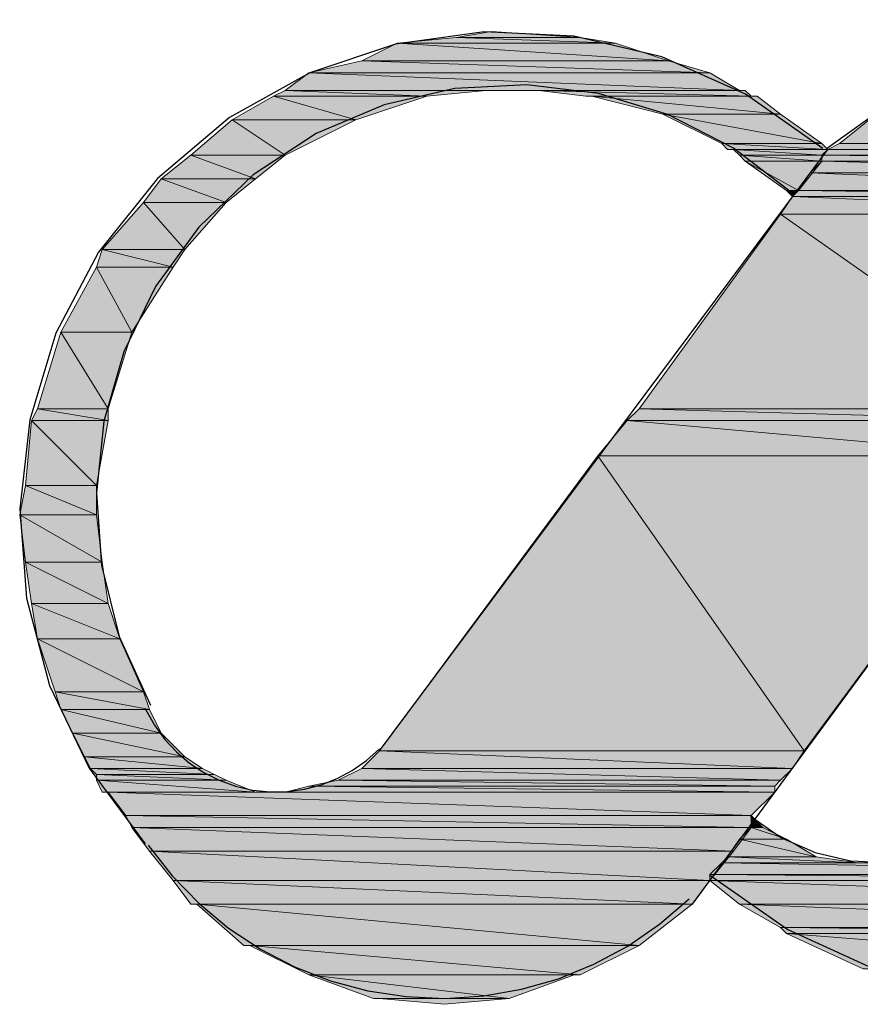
# Model space of a CAD drawing. Header units: millimetres. Extents: x 0 to 420, y 0 to 297.
# Tile 76 of 100: x 379.48 to 385.51, y 94.4 to 101.47. Entities that reach past the tile are written whole.
import ezdxf

# ---------------------------------------------------------------- set-up
doc = ezdxf.new("R2010")
doc.units = ezdxf.units.MM
doc.layers.add('FILL_FF1919', color=7, linetype='Continuous', true_color=0xff1919)
doc.layers.add('LINE_FF1919', color=7, linetype='Continuous', true_color=0xff1919)

msp = doc.modelspace()

# ---------------------------------------------------------------- hatches: boundary and pattern name
at = {"layer": 'FILL_FF1919'}
h = msp.add_hatch(color=7, dxfattribs=at)
h.dxf.hatch_style = 1
h.paths.add_polyline_path([(382.8627, 101.3883), (383.4977, 101.346), (382.6087, 101.346), (382.8627, 101.3883)])
h = msp.add_hatch(color=7, dxfattribs=at)
h.dxf.hatch_style = 1
h.paths.add_polyline_path([(382.6087, 101.346), (383.7517, 101.3037), (382.1853, 101.3037), (382.6087, 101.346)])
h = msp.add_hatch(color=7, dxfattribs=at)
h.dxf.hatch_style = 1
h.paths.add_polyline_path([(383.4977, 101.346), (382.6087, 101.346), (383.7517, 101.3037), (383.4977, 101.346)])
h = msp.add_hatch(color=7, dxfattribs=at)
h.dxf.hatch_style = 1
h.paths.add_polyline_path([(382.1853, 101.3037), (384.1327, 101.1767), (381.9313, 101.1767), (382.1853, 101.3037)])
h = msp.add_hatch(color=7, dxfattribs=at)
h.dxf.hatch_style = 1
h.paths.add_polyline_path([(383.7517, 101.3037), (382.1853, 101.3037), (384.1327, 101.1767), (383.7517, 101.3037)])
h = msp.add_hatch(color=7, dxfattribs=at)
h.dxf.hatch_style = 1
h.paths.add_polyline_path([(381.9313, 101.1767), (384.429, 101.092), (381.5504, 101.092), (381.9313, 101.1767)])
h = msp.add_hatch(color=7, dxfattribs=at)
h.dxf.hatch_style = 1
h.paths.add_polyline_path([(384.1327, 101.1767), (381.9313, 101.1767), (384.429, 101.092), (384.1327, 101.1767)])
h = msp.add_hatch(color=7, dxfattribs=at)
h.dxf.hatch_style = 1
h.paths.add_polyline_path([(381.5504, 101.092), (384.6406, 100.965), (381.381, 100.965), (381.5504, 101.092)])
h = msp.add_hatch(color=7, dxfattribs=at)
h.dxf.hatch_style = 1
h.paths.add_polyline_path([(384.429, 101.092), (381.5504, 101.092), (384.6406, 100.965), (384.429, 101.092)])
h = msp.add_hatch(color=7, dxfattribs=at)
h.dxf.hatch_style = 1
h.paths.add_polyline_path([(381.381, 100.965), (382.397, 100.9227), (381.2963, 100.9227), (381.381, 100.965)])
h = msp.add_hatch(color=7, dxfattribs=at)
h.dxf.hatch_style = 1
h.paths.add_polyline_path([(382.8203, 100.965), (382.8203, 100.965), (381.381, 100.965), (382.8203, 100.965), (381.381, 100.965), (382.9897, 100.965), (382.8203, 100.965)])
h = msp.add_hatch(color=7, dxfattribs=at)
h.dxf.hatch_style = 1
h.paths.add_polyline_path([(382.8203, 100.965), (381.381, 100.965), (382.397, 100.9227), (382.8203, 100.965)])
h = msp.add_hatch(color=7, dxfattribs=at)
h.dxf.hatch_style = 1
h.paths.add_polyline_path([(384.6406, 100.965), (382.9897, 100.965), (384.683, 100.965), (384.6406, 100.965)])
h = msp.add_hatch(color=7, dxfattribs=at)
h.dxf.hatch_style = 1
h.paths.add_polyline_path([(382.9897, 100.965), (384.683, 100.965), (383.2013, 100.965), (382.9897, 100.965)])
h = msp.add_hatch(color=7, dxfattribs=at)
h.dxf.hatch_style = 1
h.paths.add_polyline_path([(384.683, 100.965), (383.2013, 100.965), (384.7254, 100.9227), (384.683, 100.965)])
h = msp.add_hatch(color=7, dxfattribs=at)
h.dxf.hatch_style = 1
h.paths.add_polyline_path([(383.2013, 100.965), (384.7254, 100.9227), (383.54, 100.9227), (383.2013, 100.965)])
h = msp.add_hatch(color=7, dxfattribs=at)
h.dxf.hatch_style = 1
h.paths.add_polyline_path([(381.2963, 100.9227), (381.889, 100.7533), (381, 100.7533), (381.2963, 100.9227)])
h = msp.add_hatch(color=7, dxfattribs=at)
h.dxf.hatch_style = 1
h.paths.add_polyline_path([(382.397, 100.9227), (381.2963, 100.9227), (381.889, 100.7533), (382.397, 100.9227)])
h = msp.add_hatch(color=7, dxfattribs=at)
h.dxf.hatch_style = 1
h.paths.add_polyline_path([(384.7254, 100.9227), (383.54, 100.9227), (384.7677, 100.9227), (384.7254, 100.9227)])
h = msp.add_hatch(color=7, dxfattribs=at)
h.dxf.hatch_style = 1
h.paths.add_polyline_path([(383.54, 100.9227), (384.7677, 100.9227), (383.5823, 100.9227), (383.54, 100.9227)])
h = msp.add_hatch(color=7, dxfattribs=at)
h.dxf.hatch_style = 1
h.paths.add_polyline_path([(384.7677, 100.9227), (383.5823, 100.9227), (384.937, 100.7957), (384.7677, 100.9227)])
h = msp.add_hatch(color=7, dxfattribs=at)
h.dxf.hatch_style = 1
h.paths.add_polyline_path([(383.5823, 100.9227), (384.937, 100.7957), (384.0903, 100.7957), (383.5823, 100.9227)])
h = msp.add_hatch(color=7, dxfattribs=at)
h.dxf.hatch_style = 1
h.paths.add_polyline_path([(381, 100.7533), (381.381, 100.4993), (380.7037, 100.4993), (381, 100.7533)])
h = msp.add_hatch(color=7, dxfattribs=at)
h.dxf.hatch_style = 1
h.paths.add_polyline_path([(381.889, 100.7533), (381, 100.7533), (381.889, 100.7533)])
h = msp.add_hatch(color=7, dxfattribs=at)
h.dxf.hatch_style = 1
h.paths.add_polyline_path([(381, 100.7533), (381.889, 100.7533), (381, 100.7533)])
h = msp.add_hatch(color=7, dxfattribs=at)
h.dxf.hatch_style = 1
h.paths.add_polyline_path([(381.889, 100.7533), (381, 100.7533), (381.381, 100.4993), (381.889, 100.7533)])
h = msp.add_hatch(color=7, dxfattribs=at)
h.dxf.hatch_style = 1
h.paths.add_polyline_path([(384.937, 100.7957), (384.0903, 100.7957), (385.2333, 100.584), (384.937, 100.7957)])
h = msp.add_hatch(color=7, dxfattribs=at)
h.dxf.hatch_style = 1
h.paths.add_polyline_path([(384.0903, 100.7957), (385.2333, 100.584), (384.5137, 100.584), (384.0903, 100.7957)])
h = msp.add_hatch(color=7, dxfattribs=at)
h.dxf.hatch_style = 1
h.paths.add_polyline_path([(385.572, 100.7533), (390.2287, 100.584), (385.3603, 100.584), (385.572, 100.7533)])
h = msp.add_hatch(color=7, dxfattribs=at)
h.dxf.hatch_style = 1
h.paths.add_polyline_path([(385.2333, 100.584), (384.5137, 100.584), (385.2757, 100.5417), (385.2333, 100.584)])
h = msp.add_hatch(color=7, dxfattribs=at)
h.dxf.hatch_style = 1
h.paths.add_polyline_path([(384.5137, 100.584), (385.2757, 100.5417), (384.556, 100.5417), (384.5137, 100.584)])
h = msp.add_hatch(color=7, dxfattribs=at)
h.dxf.hatch_style = 1
h.paths.add_polyline_path([(385.2757, 100.5417), (384.556, 100.5417), (384.5983, 100.5417), (385.2757, 100.5417)])
h = msp.add_hatch(color=7, dxfattribs=at)
h.dxf.hatch_style = 1
h.paths.add_polyline_path([(384.556, 100.5417), (385.2757, 100.5417), (384.556, 100.5417)])
h = msp.add_hatch(color=7, dxfattribs=at)
h.dxf.hatch_style = 1
h.paths.add_polyline_path([(385.2757, 100.5417), (384.5983, 100.5417), (385.2333, 100.4993), (385.2757, 100.5417)])
h = msp.add_hatch(color=7, dxfattribs=at)
h.dxf.hatch_style = 1
h.paths.add_polyline_path([(384.5983, 100.5417), (385.2333, 100.4993), (384.6406, 100.4993), (384.5983, 100.5417)])
h = msp.add_hatch(color=7, dxfattribs=at)
h.dxf.hatch_style = 1
h.paths.add_polyline_path([(385.2757, 100.5417), (390.144, 100.4993), (385.2333, 100.4993), (385.2757, 100.5417)])
h = msp.add_hatch(color=7, dxfattribs=at)
h.dxf.hatch_style = 1
h.paths.add_polyline_path([(385.3603, 100.584), (390.1863, 100.5417), (385.2757, 100.5417), (385.3603, 100.584)])
h = msp.add_hatch(color=7, dxfattribs=at)
h.dxf.hatch_style = 1
h.paths.add_polyline_path([(390.1863, 100.5417), (385.2757, 100.5417), (390.144, 100.4993), (390.1863, 100.5417)])
h = msp.add_hatch(color=7, dxfattribs=at)
h.dxf.hatch_style = 1
h.paths.add_polyline_path([(390.2287, 100.584), (385.3603, 100.584), (390.1863, 100.5417), (390.2287, 100.584)])
h = msp.add_hatch(color=7, dxfattribs=at)
h.dxf.hatch_style = 1
h.paths.add_polyline_path([(380.7037, 100.4993), (381.1693, 100.33), (380.492, 100.33), (380.7037, 100.4993)])
h = msp.add_hatch(color=7, dxfattribs=at)
h.dxf.hatch_style = 1
h.paths.add_polyline_path([(381.381, 100.4993), (380.7037, 100.4993), (381.1693, 100.33), (381.381, 100.4993)])
h = msp.add_hatch(color=7, dxfattribs=at)
h.dxf.hatch_style = 1
h.paths.add_polyline_path([(385.2333, 100.4993), (384.6406, 100.4993), (385.2333, 100.457), (385.2333, 100.4993)])
h = msp.add_hatch(color=7, dxfattribs=at)
h.dxf.hatch_style = 1
h.paths.add_polyline_path([(384.6406, 100.4993), (385.2333, 100.457), (384.683, 100.457), (384.6406, 100.4993)])
h = msp.add_hatch(color=7, dxfattribs=at)
h.dxf.hatch_style = 1
h.paths.add_polyline_path([(388.9163, 100.4993), (385.2333, 100.4993), (388.8316, 100.457), (388.9163, 100.4993)])
h = msp.add_hatch(color=7, dxfattribs=at)
h.dxf.hatch_style = 1
h.paths.add_polyline_path([(385.2333, 100.4993), (388.8316, 100.457), (385.2333, 100.457), (385.2333, 100.4993)])
h = msp.add_hatch(color=7, dxfattribs=at)
h.dxf.hatch_style = 1
h.paths.add_polyline_path([(385.2333, 100.457), (384.683, 100.457), (385.064, 100.2453), (385.2333, 100.457)])
h = msp.add_hatch(color=7, dxfattribs=at)
h.dxf.hatch_style = 1
h.paths.add_polyline_path([(384.683, 100.457), (385.064, 100.2453), (384.9793, 100.2453), (384.683, 100.457)])
h = msp.add_hatch(color=7, dxfattribs=at)
h.dxf.hatch_style = 1
h.paths.add_polyline_path([(385.2333, 100.457), (388.4083, 100.3723), (385.1487, 100.3723), (385.2333, 100.457)])
h = msp.add_hatch(color=7, dxfattribs=at)
h.dxf.hatch_style = 1
h.paths.add_polyline_path([(388.6623, 100.457), (388.6623, 100.457), (385.2333, 100.457), (388.6623, 100.457), (385.2333, 100.457), (388.8316, 100.457), (388.6623, 100.457)])
h = msp.add_hatch(color=7, dxfattribs=at)
h.dxf.hatch_style = 1
h.paths.add_polyline_path([(388.6623, 100.457), (385.2333, 100.457), (388.4083, 100.3723), (388.6623, 100.457)])
h = msp.add_hatch(color=7, dxfattribs=at)
h.dxf.hatch_style = 1
h.paths.add_polyline_path([(380.492, 100.33), (380.9577, 100.1607), (380.365, 100.1607), (380.492, 100.33)])
h = msp.add_hatch(color=7, dxfattribs=at)
h.dxf.hatch_style = 1
h.paths.add_polyline_path([(381.1693, 100.33), (380.492, 100.33), (380.9577, 100.1607), (381.1693, 100.33)])
h = msp.add_hatch(color=7, dxfattribs=at)
h.dxf.hatch_style = 1
h.paths.add_polyline_path([(385.1487, 100.3723), (388.1543, 100.2453), (385.064, 100.2453), (385.1487, 100.3723)])
h = msp.add_hatch(color=7, dxfattribs=at)
h.dxf.hatch_style = 1
h.paths.add_polyline_path([(388.4083, 100.3723), (385.1487, 100.3723), (388.1543, 100.2453), (388.4083, 100.3723)])
h = msp.add_hatch(color=7, dxfattribs=at)
h.dxf.hatch_style = 1
h.paths.add_polyline_path([(385.0217, 100.203), (387.9427, 100.076), (384.937, 100.076), (385.0217, 100.203)])
h = msp.add_hatch(color=7, dxfattribs=at)
h.dxf.hatch_style = 1
h.paths.add_polyline_path([(384.9793, 100.2453), (385.064, 100.2453), (385.0217, 100.203), (384.9793, 100.2453)])
h = msp.add_hatch(color=7, dxfattribs=at)
h.dxf.hatch_style = 1
h.paths.add_polyline_path([(385.064, 100.2453), (388.112, 100.203), (385.0217, 100.203), (385.064, 100.2453)])
h = msp.add_hatch(color=7, dxfattribs=at)
h.dxf.hatch_style = 1
h.paths.add_polyline_path([(388.112, 100.203), (385.0217, 100.203), (387.9427, 100.076), (388.112, 100.203)])
h = msp.add_hatch(color=7, dxfattribs=at)
h.dxf.hatch_style = 1
h.paths.add_polyline_path([(388.1543, 100.2453), (385.064, 100.2453), (388.112, 100.203), (388.1543, 100.2453)])
h = msp.add_hatch(color=7, dxfattribs=at)
h.dxf.hatch_style = 1
h.paths.add_polyline_path([(380.365, 100.1607), (380.6613, 99.822), (380.0687, 99.822), (380.365, 100.1607)])
h = msp.add_hatch(color=7, dxfattribs=at)
h.dxf.hatch_style = 1
h.paths.add_polyline_path([(380.9577, 100.1607), (380.365, 100.1607), (380.6613, 99.822), (380.9577, 100.1607)])
h = msp.add_hatch(color=7, dxfattribs=at)
h.dxf.hatch_style = 1
h.paths.add_polyline_path([(384.937, 100.076), (386.9267, 98.679), (383.921, 98.679), (384.937, 100.076)])
h = msp.add_hatch(color=7, dxfattribs=at)
h.dxf.hatch_style = 1
h.paths.add_polyline_path([(387.9427, 100.076), (384.937, 100.076), (386.9267, 98.679), (387.9427, 100.076)])
h = msp.add_hatch(color=7, dxfattribs=at)
h.dxf.hatch_style = 1
h.paths.add_polyline_path([(380.0687, 99.822), (380.5767, 99.695), (380.0263, 99.695), (380.0687, 99.822)])
h = msp.add_hatch(color=7, dxfattribs=at)
h.dxf.hatch_style = 1
h.paths.add_polyline_path([(380.6613, 99.822), (380.0687, 99.822), (380.5767, 99.695), (380.6613, 99.822)])
h = msp.add_hatch(color=7, dxfattribs=at)
h.dxf.hatch_style = 1
h.paths.add_polyline_path([(380.0263, 99.695), (380.2803, 99.2293), (379.7723, 99.2293), (380.0263, 99.695)])
h = msp.add_hatch(color=7, dxfattribs=at)
h.dxf.hatch_style = 1
h.paths.add_polyline_path([(380.5767, 99.695), (380.0263, 99.695), (380.2803, 99.2293), (380.5767, 99.695)])
h = msp.add_hatch(color=7, dxfattribs=at)
h.dxf.hatch_style = 1
h.paths.add_polyline_path([(379.7723, 99.2293), (380.111, 98.679), (379.603, 98.679), (379.7723, 99.2293)])
h = msp.add_hatch(color=7, dxfattribs=at)
h.dxf.hatch_style = 1
h.paths.add_polyline_path([(380.2803, 99.2293), (379.7723, 99.2293), (380.2803, 99.2293)])
h = msp.add_hatch(color=7, dxfattribs=at)
h.dxf.hatch_style = 1
h.paths.add_polyline_path([(379.7723, 99.2293), (380.2803, 99.2293), (379.7723, 99.2293)])
h = msp.add_hatch(color=7, dxfattribs=at)
h.dxf.hatch_style = 1
h.paths.add_polyline_path([(380.2803, 99.2293), (379.7723, 99.2293), (380.111, 98.679), (380.2803, 99.2293)])
h = msp.add_hatch(color=7, dxfattribs=at)
h.dxf.hatch_style = 1
h.paths.add_polyline_path([(379.603, 98.679), (380.111, 98.5943), (379.5607, 98.5943), (379.603, 98.679)])
h = msp.add_hatch(color=7, dxfattribs=at)
h.dxf.hatch_style = 1
h.paths.add_polyline_path([(380.111, 98.679), (379.603, 98.679), (380.111, 98.5943), (380.111, 98.679)])
h = msp.add_hatch(color=7, dxfattribs=at)
h.dxf.hatch_style = 1
h.paths.add_polyline_path([(383.921, 98.679), (386.8844, 98.5943), (383.8363, 98.5943), (383.921, 98.679)])
h = msp.add_hatch(color=7, dxfattribs=at)
h.dxf.hatch_style = 1
h.paths.add_polyline_path([(386.9267, 98.679), (383.921, 98.679), (386.8844, 98.5943), (386.9267, 98.679)])
h = msp.add_hatch(color=7, dxfattribs=at)
h.dxf.hatch_style = 1
h.paths.add_polyline_path([(379.5607, 98.5943), (380.0263, 98.1287), (379.5184, 98.1287), (379.5607, 98.5943)])
h = msp.add_hatch(color=7, dxfattribs=at)
h.dxf.hatch_style = 1
h.paths.add_polyline_path([(380.111, 98.5943), (379.5607, 98.5943), (380.0263, 98.1287), (380.111, 98.5943)])
h = msp.add_hatch(color=7, dxfattribs=at)
h.dxf.hatch_style = 1
h.paths.add_polyline_path([(383.8363, 98.5943), (386.6727, 98.3403), (383.6246, 98.3403), (383.8363, 98.5943)])
h = msp.add_hatch(color=7, dxfattribs=at)
h.dxf.hatch_style = 1
h.paths.add_polyline_path([(383.8363, 98.5943), (386.8844, 98.5943), (383.8363, 98.5943)])
h = msp.add_hatch(color=7, dxfattribs=at)
h.dxf.hatch_style = 1
h.paths.add_polyline_path([(386.8844, 98.5943), (386.8844, 98.5943), (383.8363, 98.5943), (386.8844, 98.5943)])
h = msp.add_hatch(color=7, dxfattribs=at)
h.dxf.hatch_style = 1
h.paths.add_polyline_path([(386.8844, 98.5943), (383.8363, 98.5943), (386.6727, 98.3403), (386.8844, 98.5943)])
h = msp.add_hatch(color=7, dxfattribs=at)
h.dxf.hatch_style = 1
h.paths.add_polyline_path([(383.6246, 98.3403), (385.1063, 96.2237), (382.0583, 96.2237), (383.6246, 98.3403)])
h = msp.add_hatch(color=7, dxfattribs=at)
h.dxf.hatch_style = 1
h.paths.add_polyline_path([(386.6727, 98.3403), (383.6246, 98.3403), (385.1063, 96.2237), (386.6727, 98.3403)])
h = msp.add_hatch(color=7, dxfattribs=at)
h.dxf.hatch_style = 1
h.paths.add_polyline_path([(379.5184, 98.1287), (380.0263, 97.917), (379.476, 97.917), (379.5184, 98.1287)])
h = msp.add_hatch(color=7, dxfattribs=at)
h.dxf.hatch_style = 1
h.paths.add_polyline_path([(380.0263, 98.1287), (379.5184, 98.1287), (380.0263, 97.917), (380.0263, 98.1287)])
h = msp.add_hatch(color=7, dxfattribs=at)
h.dxf.hatch_style = 1
h.paths.add_polyline_path([(380.0263, 97.917), (379.476, 97.917), (380.0687, 97.5783), (380.0263, 97.917)])
h = msp.add_hatch(color=7, dxfattribs=at)
h.dxf.hatch_style = 1
h.paths.add_polyline_path([(379.476, 97.917), (380.0687, 97.5783), (379.5184, 97.5783), (379.476, 97.917)])
h = msp.add_hatch(color=7, dxfattribs=at)
h.dxf.hatch_style = 1
h.paths.add_polyline_path([(380.0687, 97.5783), (379.5184, 97.5783), (380.111, 97.282), (380.0687, 97.5783)])
h = msp.add_hatch(color=7, dxfattribs=at)
h.dxf.hatch_style = 1
h.paths.add_polyline_path([(379.5184, 97.5783), (380.111, 97.282), (379.5607, 97.282), (379.5184, 97.5783)])
h = msp.add_hatch(color=7, dxfattribs=at)
h.dxf.hatch_style = 1
h.paths.add_polyline_path([(380.111, 97.282), (379.5607, 97.282), (380.1957, 97.028), (380.111, 97.282)])
h = msp.add_hatch(color=7, dxfattribs=at)
h.dxf.hatch_style = 1
h.paths.add_polyline_path([(379.5607, 97.282), (380.1957, 97.028), (379.603, 97.028), (379.5607, 97.282)])
h = msp.add_hatch(color=7, dxfattribs=at)
h.dxf.hatch_style = 1
h.paths.add_polyline_path([(380.1957, 97.028), (379.603, 97.028), (380.365, 96.647), (380.1957, 97.028)])
h = msp.add_hatch(color=7, dxfattribs=at)
h.dxf.hatch_style = 1
h.paths.add_polyline_path([(379.603, 97.028), (380.365, 96.647), (379.73, 96.647), (379.603, 97.028)])
h = msp.add_hatch(color=7, dxfattribs=at)
h.dxf.hatch_style = 1
h.paths.add_polyline_path([(380.365, 96.647), (379.73, 96.647), (380.4073, 96.52), (380.365, 96.647)])
h = msp.add_hatch(color=7, dxfattribs=at)
h.dxf.hatch_style = 1
h.paths.add_polyline_path([(379.73, 96.647), (380.4073, 96.52), (379.7723, 96.52), (379.73, 96.647)])
h = msp.add_hatch(color=7, dxfattribs=at)
h.dxf.hatch_style = 1
h.paths.add_polyline_path([(380.4073, 96.52), (379.7723, 96.52), (380.492, 96.3507), (380.4073, 96.52)])
h = msp.add_hatch(color=7, dxfattribs=at)
h.dxf.hatch_style = 1
h.paths.add_polyline_path([(379.7723, 96.52), (380.492, 96.3507), (379.857, 96.3507), (379.7723, 96.52)])
h = msp.add_hatch(color=7, dxfattribs=at)
h.dxf.hatch_style = 1
h.paths.add_polyline_path([(380.492, 96.3507), (379.857, 96.3507), (380.6613, 96.1813), (380.492, 96.3507)])
h = msp.add_hatch(color=7, dxfattribs=at)
h.dxf.hatch_style = 1
h.paths.add_polyline_path([(379.857, 96.3507), (380.6613, 96.1813), (379.9417, 96.1813), (379.857, 96.3507)])
h = msp.add_hatch(color=7, dxfattribs=at)
h.dxf.hatch_style = 1
h.paths.add_polyline_path([(382.0583, 96.2237), (385.0217, 96.0967), (381.9313, 96.0967), (382.0583, 96.2237)])
h = msp.add_hatch(color=7, dxfattribs=at)
h.dxf.hatch_style = 1
h.paths.add_polyline_path([(385.1063, 96.2237), (382.0583, 96.2237), (385.0217, 96.0967), (385.1063, 96.2237)])
h = msp.add_hatch(color=7, dxfattribs=at)
h.dxf.hatch_style = 1
h.paths.add_polyline_path([(380.6613, 96.1813), (379.9417, 96.1813), (380.7883, 96.0967), (380.6613, 96.1813)])
h = msp.add_hatch(color=7, dxfattribs=at)
h.dxf.hatch_style = 1
h.paths.add_polyline_path([(379.9417, 96.1813), (380.7883, 96.0967), (379.984, 96.0967), (379.9417, 96.1813)])
h = msp.add_hatch(color=7, dxfattribs=at)
h.dxf.hatch_style = 1
h.paths.add_polyline_path([(380.7883, 96.0967), (379.984, 96.0967), (380.873, 96.0543), (380.7883, 96.0967)])
h = msp.add_hatch(color=7, dxfattribs=at)
h.dxf.hatch_style = 1
h.paths.add_polyline_path([(379.984, 96.0967), (380.873, 96.0543), (380.0263, 96.0543), (379.984, 96.0967)])
h = msp.add_hatch(color=7, dxfattribs=at)
h.dxf.hatch_style = 1
h.paths.add_polyline_path([(381.9313, 96.0967), (384.937, 96.012), (381.762, 96.012), (381.9313, 96.0967)])
h = msp.add_hatch(color=7, dxfattribs=at)
h.dxf.hatch_style = 1
h.paths.add_polyline_path([(385.0217, 96.0967), (381.9313, 96.0967), (384.937, 96.012), (385.0217, 96.0967)])
h = msp.add_hatch(color=7, dxfattribs=at)
h.dxf.hatch_style = 1
h.paths.add_polyline_path([(380.873, 96.0543), (380.0263, 96.0543), (380.9577, 96.012), (380.873, 96.0543)])
h = msp.add_hatch(color=7, dxfattribs=at)
h.dxf.hatch_style = 1
h.paths.add_polyline_path([(380.0263, 96.0543), (380.9577, 96.012), (380.0263, 96.012), (380.0263, 96.0543)])
h = msp.add_hatch(color=7, dxfattribs=at)
h.dxf.hatch_style = 1
h.paths.add_polyline_path([(380.9577, 96.012), (380.0263, 96.012), (381.1693, 95.9273), (380.9577, 96.012)])
h = msp.add_hatch(color=7, dxfattribs=at)
h.dxf.hatch_style = 1
h.paths.add_polyline_path([(380.0263, 96.012), (381.1693, 95.9273), (380.0687, 95.9273), (380.0263, 96.012)])
h = msp.add_hatch(color=7, dxfattribs=at)
h.dxf.hatch_style = 1
h.paths.add_polyline_path([(381.762, 96.012), (384.8947, 95.9697), (381.5504, 95.9697), (381.762, 96.012)])
h = msp.add_hatch(color=7, dxfattribs=at)
h.dxf.hatch_style = 1
h.paths.add_polyline_path([(384.937, 96.012), (381.762, 96.012), (384.8947, 95.9697), (384.937, 96.012)])
h = msp.add_hatch(color=7, dxfattribs=at)
h.dxf.hatch_style = 1
h.paths.add_polyline_path([(381.5504, 95.9697), (384.8947, 95.9273), (381.381, 95.9273), (381.5504, 95.9697)])
h = msp.add_hatch(color=7, dxfattribs=at)
h.dxf.hatch_style = 1
h.paths.add_polyline_path([(384.8947, 95.9697), (381.5504, 95.9697), (384.8947, 95.9273), (384.8947, 95.9697)])
h = msp.add_hatch(color=7, dxfattribs=at)
h.dxf.hatch_style = 1
h.paths.add_polyline_path([(381.1693, 95.9273), (380.0687, 95.9273), (381.381, 95.9273), (381.1693, 95.9273)])
h = msp.add_hatch(color=7, dxfattribs=at)
h.dxf.hatch_style = 1
h.paths.add_polyline_path([(380.0687, 95.9273), (381.381, 95.9273), (380.111, 95.9273), (380.0687, 95.9273)])
h = msp.add_hatch(color=7, dxfattribs=at)
h.dxf.hatch_style = 1
h.paths.add_polyline_path([(384.8947, 95.9273), (380.111, 95.9273), (384.7254, 95.758), (384.8947, 95.9273)])
h = msp.add_hatch(color=7, dxfattribs=at)
h.dxf.hatch_style = 1
h.paths.add_polyline_path([(380.111, 95.9273), (384.7254, 95.758), (380.238, 95.758), (380.111, 95.9273)])
h = msp.add_hatch(color=7, dxfattribs=at)
h.dxf.hatch_style = 1
h.paths.add_polyline_path([(384.7254, 95.758), (380.238, 95.758), (384.7254, 95.6733), (384.7254, 95.758)])
h = msp.add_hatch(color=7, dxfattribs=at)
h.dxf.hatch_style = 1
h.paths.add_polyline_path([(380.238, 95.758), (384.7254, 95.6733), (380.2803, 95.6733), (380.238, 95.758)])
h = msp.add_hatch(color=7, dxfattribs=at)
h.dxf.hatch_style = 1
h.paths.add_polyline_path([(384.7254, 95.758), (384.81, 95.6733), (384.7254, 95.6733), (384.7254, 95.758)])
h = msp.add_hatch(color=7, dxfattribs=at)
h.dxf.hatch_style = 1
h.paths.add_polyline_path([(384.7254, 95.6733), (380.2803, 95.6733), (384.5983, 95.504), (384.7254, 95.6733)])
h = msp.add_hatch(color=7, dxfattribs=at)
h.dxf.hatch_style = 1
h.paths.add_polyline_path([(380.2803, 95.6733), (384.5983, 95.504), (380.4073, 95.504), (380.2803, 95.6733)])
h = msp.add_hatch(color=7, dxfattribs=at)
h.dxf.hatch_style = 1
h.paths.add_polyline_path([(384.7254, 95.6733), (384.9793, 95.5887), (384.6406, 95.5887), (384.7254, 95.6733)])
h = msp.add_hatch(color=7, dxfattribs=at)
h.dxf.hatch_style = 1
h.paths.add_polyline_path([(384.81, 95.6733), (384.7254, 95.6733), (384.9793, 95.5887), (384.81, 95.6733)])
h = msp.add_hatch(color=7, dxfattribs=at)
h.dxf.hatch_style = 1
h.paths.add_polyline_path([(384.6406, 95.5887), (385.191, 95.4617), (384.556, 95.4617), (384.6406, 95.5887)])
h = msp.add_hatch(color=7, dxfattribs=at)
h.dxf.hatch_style = 1
h.paths.add_polyline_path([(384.9793, 95.5887), (384.6406, 95.5887), (385.191, 95.4617), (384.9793, 95.5887)])
h = msp.add_hatch(color=7, dxfattribs=at)
h.dxf.hatch_style = 1
h.paths.add_polyline_path([(384.5983, 95.504), (380.4073, 95.504), (384.429, 95.2923), (384.5983, 95.504)])
h = msp.add_hatch(color=7, dxfattribs=at)
h.dxf.hatch_style = 1
h.paths.add_polyline_path([(380.4073, 95.504), (384.429, 95.2923), (380.5767, 95.2923), (380.4073, 95.504)])
h = msp.add_hatch(color=7, dxfattribs=at)
h.dxf.hatch_style = 1
h.paths.add_polyline_path([(384.556, 95.4617), (385.4873, 95.4193), (384.5137, 95.4193), (384.556, 95.4617)])
h = msp.add_hatch(color=7, dxfattribs=at)
h.dxf.hatch_style = 1
h.paths.add_polyline_path([(385.191, 95.4617), (384.556, 95.4617), (385.4873, 95.4193), (385.191, 95.4617)])
h = msp.add_hatch(color=7, dxfattribs=at)
h.dxf.hatch_style = 1
h.paths.add_polyline_path([(384.5137, 95.4193), (389.3397, 95.3347), (384.429, 95.3347), (384.5137, 95.4193)])
h = msp.add_hatch(color=7, dxfattribs=at)
h.dxf.hatch_style = 1
h.paths.add_polyline_path([(385.7413, 95.4193), (385.7413, 95.4193), (384.5137, 95.4193), (385.7413, 95.4193), (384.5137, 95.4193), (385.4873, 95.4193), (385.7413, 95.4193)])
h = msp.add_hatch(color=7, dxfattribs=at)
h.dxf.hatch_style = 1
h.paths.add_polyline_path([(389.4243, 95.4193), (384.5137, 95.4193), (389.3397, 95.3347), (389.4243, 95.4193)])
h = msp.add_hatch(color=7, dxfattribs=at)
h.dxf.hatch_style = 1
h.paths.add_polyline_path([(389.3397, 95.3347), (384.429, 95.3347), (389.2973, 95.2923), (389.3397, 95.3347)])
h = msp.add_hatch(color=7, dxfattribs=at)
h.dxf.hatch_style = 1
h.paths.add_polyline_path([(384.429, 95.3347), (389.2973, 95.2923), (384.429, 95.2923), (384.429, 95.3347)])
h = msp.add_hatch(color=7, dxfattribs=at)
h.dxf.hatch_style = 1
h.paths.add_polyline_path([(384.429, 95.2923), (380.5767, 95.2923), (384.302, 95.123), (384.429, 95.2923)])
h = msp.add_hatch(color=7, dxfattribs=at)
h.dxf.hatch_style = 1
h.paths.add_polyline_path([(380.5767, 95.2923), (384.302, 95.123), (380.7037, 95.123), (380.5767, 95.2923)])
h = msp.add_hatch(color=7, dxfattribs=at)
h.dxf.hatch_style = 1
h.paths.add_polyline_path([(389.2973, 95.2923), (384.429, 95.2923), (389.0857, 95.123), (389.2973, 95.2923)])
h = msp.add_hatch(color=7, dxfattribs=at)
h.dxf.hatch_style = 1
h.paths.add_polyline_path([(384.429, 95.2923), (389.0857, 95.123), (384.6406, 95.123), (384.429, 95.2923)])
h = msp.add_hatch(color=7, dxfattribs=at)
h.dxf.hatch_style = 1
h.paths.add_polyline_path([(384.302, 95.123), (380.7037, 95.123), (380.746, 95.123), (384.302, 95.123)])
h = msp.add_hatch(color=7, dxfattribs=at)
h.dxf.hatch_style = 1
h.paths.add_polyline_path([(380.7037, 95.123), (384.302, 95.123), (380.7037, 95.123)])
h = msp.add_hatch(color=7, dxfattribs=at)
h.dxf.hatch_style = 1
h.paths.add_polyline_path([(384.302, 95.123), (380.746, 95.123), (383.921, 94.8267), (384.302, 95.123)])
h = msp.add_hatch(color=7, dxfattribs=at)
h.dxf.hatch_style = 1
h.paths.add_polyline_path([(380.746, 95.123), (383.921, 94.8267), (381.0847, 94.8267), (380.746, 95.123)])
h = msp.add_hatch(color=7, dxfattribs=at)
h.dxf.hatch_style = 1
h.paths.add_polyline_path([(389.0857, 95.123), (384.6406, 95.123), (388.8316, 94.9537), (389.0857, 95.123)])
h = msp.add_hatch(color=7, dxfattribs=at)
h.dxf.hatch_style = 1
h.paths.add_polyline_path([(384.6406, 95.123), (388.8316, 94.9537), (384.937, 94.9537), (384.6406, 95.123)])
h = msp.add_hatch(color=7, dxfattribs=at)
h.dxf.hatch_style = 1
h.paths.add_polyline_path([(388.8316, 94.9537), (384.937, 94.9537), (388.747, 94.9113), (388.8316, 94.9537)])
h = msp.add_hatch(color=7, dxfattribs=at)
h.dxf.hatch_style = 1
h.paths.add_polyline_path([(384.937, 94.9537), (388.747, 94.9113), (384.9793, 94.9113), (384.937, 94.9537)])
h = msp.add_hatch(color=7, dxfattribs=at)
h.dxf.hatch_style = 1
h.paths.add_polyline_path([(388.747, 94.9113), (384.9793, 94.9113), (388.1967, 94.6573), (388.747, 94.9113)])
h = msp.add_hatch(color=7, dxfattribs=at)
h.dxf.hatch_style = 1
h.paths.add_polyline_path([(384.9793, 94.9113), (388.1967, 94.6573), (385.5297, 94.6573), (384.9793, 94.9113)])
h = msp.add_hatch(color=7, dxfattribs=at)
h.dxf.hatch_style = 1
h.paths.add_polyline_path([(383.921, 94.8267), (381.0847, 94.8267), (381.127, 94.8267), (383.921, 94.8267)])
h = msp.add_hatch(color=7, dxfattribs=at)
h.dxf.hatch_style = 1
h.paths.add_polyline_path([(381.0847, 94.8267), (383.921, 94.8267), (381.0847, 94.8267)])
h = msp.add_hatch(color=7, dxfattribs=at)
h.dxf.hatch_style = 1
h.paths.add_polyline_path([(383.921, 94.8267), (381.127, 94.8267), (383.4977, 94.615), (383.921, 94.8267)])
h = msp.add_hatch(color=7, dxfattribs=at)
h.dxf.hatch_style = 1
h.paths.add_polyline_path([(381.127, 94.8267), (383.4977, 94.615), (381.5504, 94.615), (381.127, 94.8267)])
h = msp.add_hatch(color=7, dxfattribs=at)
h.dxf.hatch_style = 1
h.paths.add_polyline_path([(383.4553, 94.615), (383.4553, 94.615), (381.5504, 94.615), (383.4553, 94.615), (381.5504, 94.615), (383.4977, 94.615), (383.4553, 94.615)])
h = msp.add_hatch(color=7, dxfattribs=at)
h.dxf.hatch_style = 1
h.paths.add_polyline_path([(383.4553, 94.615), (381.5504, 94.615), (382.9897, 94.4457), (383.4553, 94.615)])
h = msp.add_hatch(color=7, dxfattribs=at)
h.dxf.hatch_style = 1
h.paths.add_polyline_path([(381.5504, 94.615), (382.9897, 94.4457), (382.016, 94.4457), (381.5504, 94.615)])
h = msp.add_hatch(color=7, dxfattribs=at)
h.dxf.hatch_style = 1
h.paths.add_polyline_path([(382.016, 94.4457), (382.0583, 94.4457), (382.9897, 94.4457), (382.016, 94.4457)])
h = msp.add_hatch(color=7, dxfattribs=at)
h.dxf.hatch_style = 1
h.paths.add_polyline_path([(382.016, 94.4457), (382.9897, 94.4457), (382.016, 94.4457)])
h = msp.add_hatch(color=7, dxfattribs=at)
h.dxf.hatch_style = 1
h.paths.add_polyline_path([(382.0583, 94.4457), (382.9897, 94.4457), (382.524, 94.4033), (382.0583, 94.4457)])

# ---------------------------------------------------------------- linework, layer by layer
at = {"layer": 'LINE_FF1919', "lineweight": 25}
for p, q in [((382.0583, 96.2237), (385.2757, 100.5417)), ((387.9427, 100.076), (384.302, 95.123))]:
    msp.add_line(p, q, dxfattribs=at)
for points in [[(390.1896, 100.5849), (389.627, 100.977), (389.0184, 101.2557), (388.3793, 101.4209), (387.7253, 101.4729), (387.0722, 101.4117), (386.4354, 101.2374), (385.8308, 100.9501), (385.2739, 100.55)], [(385.2395, 100.5491), (384.6853, 100.9378), (384.084, 101.2061), (383.453, 101.3548), (382.8099, 101.3847), (382.1722, 101.2966), (381.5572, 101.0913), (380.9827, 100.7695), (380.4661, 100.3322), (380.0427, 99.804), (379.7364, 99.2211), (379.5476, 98.6009), (379.4766, 97.961), (379.5237, 97.319), (379.6892, 96.6922), (379.9735, 96.0982), (380.3769, 95.5546)], [(385.0278, 100.2226), (384.5976, 100.5509), (384.1272, 100.7911), (383.6289, 100.9428), (383.1151, 101.0055), (382.5982, 100.9788), (382.0905, 100.8623), (381.6044, 100.6556), (381.1524, 100.3581), (380.761, 99.9844), (380.4505, 99.5572), (380.2229, 99.0886), (380.0809, 98.5909), (380.0266, 98.0761), (380.0625, 97.5565), (380.191, 97.0442), (380.4143, 96.5513)], [(380.382, 96.5167), (380.4432, 96.4066), (380.5164, 96.3058), (380.6005, 96.2151), (380.6945, 96.1353), (380.7973, 96.0672), (380.9078, 96.0116), (381.025, 95.9694), (381.1478, 95.9413), (381.2731, 95.9283), (381.3976, 95.9304), (381.5201, 95.9473), (381.6394, 95.9786), (381.7542, 96.0237), (381.8631, 96.0824), (381.9649, 96.1542), (382.0583, 96.2386)], [(384.721, 95.7536), (384.944, 95.5991), (385.1856, 95.4923), (385.4388, 95.4329), (385.6969, 95.4207), (385.9529, 95.4552), (386.2, 95.5362), (386.4315, 95.6635), (386.6403, 95.8367)], [(380.3987, 95.5466), (380.5705, 95.3258), (380.7635, 95.1268), (380.9756, 94.9508), (381.2048, 94.799), (381.4489, 94.6725), (381.7059, 94.5728), (381.9737, 94.5009), (382.2501, 94.4582), (382.5295, 94.4458), (382.8062, 94.4637), (383.0777, 94.511), (383.3419, 94.587), (383.5965, 94.6909), (383.8391, 94.8218), (384.0674, 94.979), (384.2792, 95.1618)], [(384.4258, 95.3338), (384.9883, 94.9416), (385.597, 94.663), (386.2361, 94.4977), (386.89, 94.4458), (387.5432, 94.507), (388.1799, 94.6813), (388.7845, 94.9685), (389.3415, 95.3686)]]:
    msp.add_lwpolyline(points, dxfattribs=at)
at = {"layer": 'LINE_FF1919', "lineweight": 0}
for points in [[(382.8627, 101.3883), (383.4977, 101.346), (382.6087, 101.346), (382.8627, 101.3883)], [(382.6087, 101.346), (383.7517, 101.3037), (382.1853, 101.3037), (382.6087, 101.346)], [(383.4977, 101.346), (382.6087, 101.346), (383.7517, 101.3037), (383.4977, 101.346)], [(382.1853, 101.3037), (384.1327, 101.1767), (381.9313, 101.1767), (382.1853, 101.3037)], [(383.7517, 101.3037), (382.1853, 101.3037), (384.1327, 101.1767), (383.7517, 101.3037)], [(381.9313, 101.1767), (384.429, 101.092), (381.5504, 101.092), (381.9313, 101.1767)], [(384.1327, 101.1767), (381.9313, 101.1767), (384.429, 101.092), (384.1327, 101.1767)], [(381.5504, 101.092), (384.6406, 100.965), (381.381, 100.965), (381.5504, 101.092)], [(384.429, 101.092), (381.5504, 101.092), (384.6406, 100.965), (384.429, 101.092)], [(381.381, 100.965), (382.397, 100.9227), (381.2963, 100.9227), (381.381, 100.965)], [(382.8203, 100.965), (382.8203, 100.965), (381.381, 100.965), (382.8203, 100.965), (381.381, 100.965), (382.9897, 100.965), (382.8203, 100.965)], [(382.8203, 100.965), (381.381, 100.965), (382.397, 100.9227), (382.8203, 100.965)], [(384.6406, 100.965), (382.9897, 100.965), (384.683, 100.965), (384.6406, 100.965)], [(382.9897, 100.965), (384.683, 100.965), (383.2013, 100.965), (382.9897, 100.965)], [(384.683, 100.965), (383.2013, 100.965), (384.7254, 100.9227), (384.683, 100.965)], [(383.2013, 100.965), (384.7254, 100.9227), (383.54, 100.9227), (383.2013, 100.965)], [(381.2963, 100.9227), (381.889, 100.7533), (381, 100.7533), (381.2963, 100.9227)], [(382.397, 100.9227), (381.2963, 100.9227), (381.889, 100.7533), (382.397, 100.9227)], [(384.7254, 100.9227), (383.54, 100.9227), (384.7677, 100.9227), (384.7254, 100.9227)], [(383.54, 100.9227), (384.7677, 100.9227), (383.5823, 100.9227), (383.54, 100.9227)], [(384.7677, 100.9227), (383.5823, 100.9227), (384.937, 100.7957), (384.7677, 100.9227)], [(383.5823, 100.9227), (384.937, 100.7957), (384.0903, 100.7957), (383.5823, 100.9227)], [(381, 100.7533), (381.381, 100.4993), (380.7037, 100.4993), (381, 100.7533)], [(381.889, 100.7533), (381, 100.7533), (381.889, 100.7533)], [(381, 100.7533), (381.889, 100.7533), (381, 100.7533)], [(381.889, 100.7533), (381, 100.7533), (381.381, 100.4993), (381.889, 100.7533)], [(384.937, 100.7957), (384.0903, 100.7957), (385.2333, 100.584), (384.937, 100.7957)], [(384.0903, 100.7957), (385.2333, 100.584), (384.5137, 100.584), (384.0903, 100.7957)], [(385.572, 100.7533), (390.2287, 100.584), (385.3603, 100.584), (385.572, 100.7533)], [(385.2333, 100.584), (384.5137, 100.584), (385.2757, 100.5417), (385.2333, 100.584)], [(384.5137, 100.584), (385.2757, 100.5417), (384.556, 100.5417), (384.5137, 100.584)], [(385.2757, 100.5417), (384.556, 100.5417), (384.5983, 100.5417), (385.2757, 100.5417)], [(384.556, 100.5417), (385.2757, 100.5417), (384.556, 100.5417)], [(385.2757, 100.5417), (384.5983, 100.5417), (385.2333, 100.4993), (385.2757, 100.5417)], [(384.5983, 100.5417), (385.2333, 100.4993), (384.6406, 100.4993), (384.5983, 100.5417)], [(385.2757, 100.5417), (390.144, 100.4993), (385.2333, 100.4993), (385.2757, 100.5417)], [(385.3603, 100.584), (390.1863, 100.5417), (385.2757, 100.5417), (385.3603, 100.584)], [(390.1863, 100.5417), (385.2757, 100.5417), (390.144, 100.4993), (390.1863, 100.5417)], [(390.2287, 100.584), (385.3603, 100.584), (390.1863, 100.5417), (390.2287, 100.584)], [(380.7037, 100.4993), (381.1693, 100.33), (380.492, 100.33), (380.7037, 100.4993)], [(381.381, 100.4993), (380.7037, 100.4993), (381.1693, 100.33), (381.381, 100.4993)], [(385.2333, 100.4993), (384.6406, 100.4993), (385.2333, 100.457), (385.2333, 100.4993)], [(384.6406, 100.4993), (385.2333, 100.457), (384.683, 100.457), (384.6406, 100.4993)], [(388.9163, 100.4993), (385.2333, 100.4993), (388.8316, 100.457), (388.9163, 100.4993)], [(385.2333, 100.4993), (388.8316, 100.457), (385.2333, 100.457), (385.2333, 100.4993)], [(385.2333, 100.457), (384.683, 100.457), (385.064, 100.2453), (385.2333, 100.457)], [(384.683, 100.457), (385.064, 100.2453), (384.9793, 100.2453), (384.683, 100.457)], [(385.2333, 100.457), (388.4083, 100.3723), (385.1487, 100.3723), (385.2333, 100.457)], [(388.6623, 100.457), (388.6623, 100.457), (385.2333, 100.457), (388.6623, 100.457), (385.2333, 100.457), (388.8316, 100.457), (388.6623, 100.457)], [(388.6623, 100.457), (385.2333, 100.457), (388.4083, 100.3723), (388.6623, 100.457)], [(380.492, 100.33), (380.9577, 100.1607), (380.365, 100.1607), (380.492, 100.33)], [(381.1693, 100.33), (380.492, 100.33), (380.9577, 100.1607), (381.1693, 100.33)], [(385.1487, 100.3723), (388.1543, 100.2453), (385.064, 100.2453), (385.1487, 100.3723)], [(388.4083, 100.3723), (385.1487, 100.3723), (388.1543, 100.2453), (388.4083, 100.3723)], [(385.0217, 100.203), (387.9427, 100.076), (384.937, 100.076), (385.0217, 100.203)], [(384.9793, 100.2453), (385.064, 100.2453), (385.0217, 100.203), (384.9793, 100.2453)], [(385.064, 100.2453), (388.112, 100.203), (385.0217, 100.203), (385.064, 100.2453)], [(388.112, 100.203), (385.0217, 100.203), (387.9427, 100.076), (388.112, 100.203)], [(388.1543, 100.2453), (385.064, 100.2453), (388.112, 100.203), (388.1543, 100.2453)], [(380.365, 100.1607), (380.6613, 99.822), (380.0687, 99.822), (380.365, 100.1607)], [(380.9577, 100.1607), (380.365, 100.1607), (380.6613, 99.822), (380.9577, 100.1607)], [(384.937, 100.076), (386.9267, 98.679), (383.921, 98.679), (384.937, 100.076)], [(387.9427, 100.076), (384.937, 100.076), (386.9267, 98.679), (387.9427, 100.076)], [(380.0687, 99.822), (380.5767, 99.695), (380.0263, 99.695), (380.0687, 99.822)], [(380.6613, 99.822), (380.0687, 99.822), (380.5767, 99.695), (380.6613, 99.822)], [(380.0263, 99.695), (380.2803, 99.2293), (379.7723, 99.2293), (380.0263, 99.695)], [(380.5767, 99.695), (380.0263, 99.695), (380.2803, 99.2293), (380.5767, 99.695)], [(379.7723, 99.2293), (380.111, 98.679), (379.603, 98.679), (379.7723, 99.2293)], [(380.2803, 99.2293), (379.7723, 99.2293), (380.2803, 99.2293)], [(379.7723, 99.2293), (380.2803, 99.2293), (379.7723, 99.2293)], [(380.2803, 99.2293), (379.7723, 99.2293), (380.111, 98.679), (380.2803, 99.2293)], [(379.603, 98.679), (380.111, 98.5943), (379.5607, 98.5943), (379.603, 98.679)], [(380.111, 98.679), (379.603, 98.679), (380.111, 98.5943), (380.111, 98.679)], [(383.921, 98.679), (386.8844, 98.5943), (383.8363, 98.5943), (383.921, 98.679)], [(386.9267, 98.679), (383.921, 98.679), (386.8844, 98.5943), (386.9267, 98.679)], [(379.5607, 98.5943), (380.0263, 98.1287), (379.5184, 98.1287), (379.5607, 98.5943)], [(380.111, 98.5943), (379.5607, 98.5943), (380.0263, 98.1287), (380.111, 98.5943)], [(383.8363, 98.5943), (386.6727, 98.3403), (383.6246, 98.3403), (383.8363, 98.5943)], [(383.8363, 98.5943), (386.8844, 98.5943), (383.8363, 98.5943)], [(386.8844, 98.5943), (386.8844, 98.5943), (383.8363, 98.5943), (386.8844, 98.5943)], [(386.8844, 98.5943), (383.8363, 98.5943), (386.6727, 98.3403), (386.8844, 98.5943)], [(383.6246, 98.3403), (385.1063, 96.2237), (382.0583, 96.2237), (383.6246, 98.3403)], [(386.6727, 98.3403), (383.6246, 98.3403), (385.1063, 96.2237), (386.6727, 98.3403)], [(379.5184, 98.1287), (380.0263, 97.917), (379.476, 97.917), (379.5184, 98.1287)], [(380.0263, 98.1287), (379.5184, 98.1287), (380.0263, 97.917), (380.0263, 98.1287)], [(380.0263, 97.917), (379.476, 97.917), (380.0687, 97.5783), (380.0263, 97.917)], [(379.476, 97.917), (380.0687, 97.5783), (379.5184, 97.5783), (379.476, 97.917)], [(380.0687, 97.5783), (379.5184, 97.5783), (380.111, 97.282), (380.0687, 97.5783)], [(379.5184, 97.5783), (380.111, 97.282), (379.5607, 97.282), (379.5184, 97.5783)], [(380.111, 97.282), (379.5607, 97.282), (380.1957, 97.028), (380.111, 97.282)], [(379.5607, 97.282), (380.1957, 97.028), (379.603, 97.028), (379.5607, 97.282)], [(380.1957, 97.028), (379.603, 97.028), (380.365, 96.647), (380.1957, 97.028)], [(379.603, 97.028), (380.365, 96.647), (379.73, 96.647), (379.603, 97.028)], [(380.365, 96.647), (379.73, 96.647), (380.4073, 96.52), (380.365, 96.647)], [(379.73, 96.647), (380.4073, 96.52), (379.7723, 96.52), (379.73, 96.647)], [(380.4073, 96.52), (379.7723, 96.52), (380.492, 96.3507), (380.4073, 96.52)], [(379.7723, 96.52), (380.492, 96.3507), (379.857, 96.3507), (379.7723, 96.52)], [(380.492, 96.3507), (379.857, 96.3507), (380.6613, 96.1813), (380.492, 96.3507)], [(379.857, 96.3507), (380.6613, 96.1813), (379.9417, 96.1813), (379.857, 96.3507)], [(382.0583, 96.2237), (385.0217, 96.0967), (381.9313, 96.0967), (382.0583, 96.2237)], [(385.1063, 96.2237), (382.0583, 96.2237), (385.0217, 96.0967), (385.1063, 96.2237)], [(380.6613, 96.1813), (379.9417, 96.1813), (380.7883, 96.0967), (380.6613, 96.1813)], [(379.9417, 96.1813), (380.7883, 96.0967), (379.984, 96.0967), (379.9417, 96.1813)], [(380.7883, 96.0967), (379.984, 96.0967), (380.873, 96.0543), (380.7883, 96.0967)], [(379.984, 96.0967), (380.873, 96.0543), (380.0263, 96.0543), (379.984, 96.0967)], [(381.9313, 96.0967), (384.937, 96.012), (381.762, 96.012), (381.9313, 96.0967)], [(385.0217, 96.0967), (381.9313, 96.0967), (384.937, 96.012), (385.0217, 96.0967)], [(380.873, 96.0543), (380.0263, 96.0543), (380.9577, 96.012), (380.873, 96.0543)], [(380.0263, 96.0543), (380.9577, 96.012), (380.0263, 96.012), (380.0263, 96.0543)], [(380.9577, 96.012), (380.0263, 96.012), (381.1693, 95.9273), (380.9577, 96.012)], [(380.0263, 96.012), (381.1693, 95.9273), (380.0687, 95.9273), (380.0263, 96.012)], [(381.762, 96.012), (384.8947, 95.9697), (381.5504, 95.9697), (381.762, 96.012)], [(384.937, 96.012), (381.762, 96.012), (384.8947, 95.9697), (384.937, 96.012)], [(381.5504, 95.9697), (384.8947, 95.9273), (381.381, 95.9273), (381.5504, 95.9697)], [(384.8947, 95.9697), (381.5504, 95.9697), (384.8947, 95.9273), (384.8947, 95.9697)], [(381.1693, 95.9273), (380.0687, 95.9273), (381.381, 95.9273), (381.1693, 95.9273)], [(380.0687, 95.9273), (381.381, 95.9273), (380.111, 95.9273), (380.0687, 95.9273)], [(384.8947, 95.9273), (380.111, 95.9273), (384.7254, 95.758), (384.8947, 95.9273)], [(380.111, 95.9273), (384.7254, 95.758), (380.238, 95.758), (380.111, 95.9273)], [(384.7254, 95.758), (380.238, 95.758), (384.7254, 95.6733), (384.7254, 95.758)], [(380.238, 95.758), (384.7254, 95.6733), (380.2803, 95.6733), (380.238, 95.758)], [(384.7254, 95.758), (384.81, 95.6733), (384.7254, 95.6733), (384.7254, 95.758)], [(384.7254, 95.6733), (380.2803, 95.6733), (384.5983, 95.504), (384.7254, 95.6733)], [(380.2803, 95.6733), (384.5983, 95.504), (380.4073, 95.504), (380.2803, 95.6733)], [(384.7254, 95.6733), (384.9793, 95.5887), (384.6406, 95.5887), (384.7254, 95.6733)], [(384.81, 95.6733), (384.7254, 95.6733), (384.9793, 95.5887), (384.81, 95.6733)], [(384.6406, 95.5887), (385.191, 95.4617), (384.556, 95.4617), (384.6406, 95.5887)], [(384.9793, 95.5887), (384.6406, 95.5887), (385.191, 95.4617), (384.9793, 95.5887)], [(384.5983, 95.504), (380.4073, 95.504), (384.429, 95.2923), (384.5983, 95.504)], [(380.4073, 95.504), (384.429, 95.2923), (380.5767, 95.2923), (380.4073, 95.504)], [(384.556, 95.4617), (385.4873, 95.4193), (384.5137, 95.4193), (384.556, 95.4617)], [(385.191, 95.4617), (384.556, 95.4617), (385.4873, 95.4193), (385.191, 95.4617)], [(384.5137, 95.4193), (389.3397, 95.3347), (384.429, 95.3347), (384.5137, 95.4193)], [(385.7413, 95.4193), (385.7413, 95.4193), (384.5137, 95.4193), (385.7413, 95.4193), (384.5137, 95.4193), (385.4873, 95.4193), (385.7413, 95.4193)], [(389.4243, 95.4193), (384.5137, 95.4193), (389.3397, 95.3347), (389.4243, 95.4193)], [(389.3397, 95.3347), (384.429, 95.3347), (389.2973, 95.2923), (389.3397, 95.3347)], [(384.429, 95.3347), (389.2973, 95.2923), (384.429, 95.2923), (384.429, 95.3347)], [(384.429, 95.2923), (380.5767, 95.2923), (384.302, 95.123), (384.429, 95.2923)], [(380.5767, 95.2923), (384.302, 95.123), (380.7037, 95.123), (380.5767, 95.2923)], [(389.2973, 95.2923), (384.429, 95.2923), (389.0857, 95.123), (389.2973, 95.2923)], [(384.429, 95.2923), (389.0857, 95.123), (384.6406, 95.123), (384.429, 95.2923)], [(384.302, 95.123), (380.7037, 95.123), (380.746, 95.123), (384.302, 95.123)], [(380.7037, 95.123), (384.302, 95.123), (380.7037, 95.123)], [(384.302, 95.123), (380.746, 95.123), (383.921, 94.8267), (384.302, 95.123)], [(380.746, 95.123), (383.921, 94.8267), (381.0847, 94.8267), (380.746, 95.123)], [(389.0857, 95.123), (384.6406, 95.123), (388.8316, 94.9537), (389.0857, 95.123)], [(384.6406, 95.123), (388.8316, 94.9537), (384.937, 94.9537), (384.6406, 95.123)], [(388.8316, 94.9537), (384.937, 94.9537), (388.747, 94.9113), (388.8316, 94.9537)], [(384.937, 94.9537), (388.747, 94.9113), (384.9793, 94.9113), (384.937, 94.9537)], [(388.747, 94.9113), (384.9793, 94.9113), (388.1967, 94.6573), (388.747, 94.9113)], [(384.9793, 94.9113), (388.1967, 94.6573), (385.5297, 94.6573), (384.9793, 94.9113)], [(383.921, 94.8267), (381.0847, 94.8267), (381.127, 94.8267), (383.921, 94.8267)], [(381.0847, 94.8267), (383.921, 94.8267), (381.0847, 94.8267)], [(383.921, 94.8267), (381.127, 94.8267), (383.4977, 94.615), (383.921, 94.8267)], [(381.127, 94.8267), (383.4977, 94.615), (381.5504, 94.615), (381.127, 94.8267)], [(383.4553, 94.615), (383.4553, 94.615), (381.5504, 94.615), (383.4553, 94.615), (381.5504, 94.615), (383.4977, 94.615), (383.4553, 94.615)], [(383.4553, 94.615), (381.5504, 94.615), (382.9897, 94.4457), (383.4553, 94.615)], [(381.5504, 94.615), (382.9897, 94.4457), (382.016, 94.4457), (381.5504, 94.615)], [(382.016, 94.4457), (382.0583, 94.4457), (382.9897, 94.4457), (382.016, 94.4457)], [(382.016, 94.4457), (382.9897, 94.4457), (382.016, 94.4457)], [(382.0583, 94.4457), (382.9897, 94.4457), (382.524, 94.4033), (382.0583, 94.4457)]]:
    msp.add_lwpolyline(points, close=True, dxfattribs=at)

doc.saveas('drawing.dxf')
